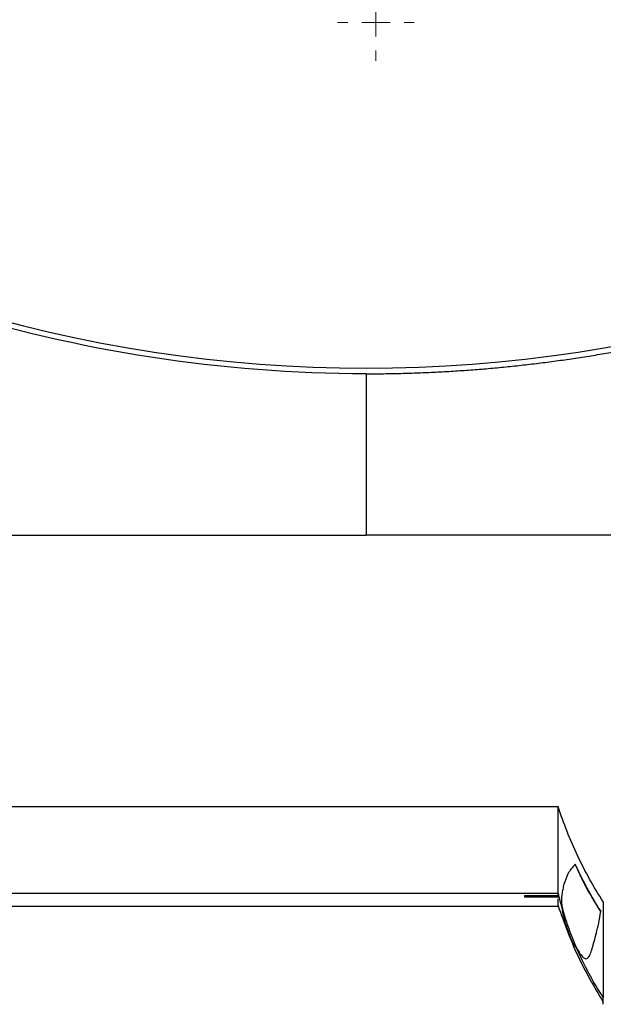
# Model space of a CAD drawing. Header units: millimetres. Extents: x -0.43 to 1.28, y -0.94 to 1.34.
# Tile 130 of 177: x 0.14 to 0.25, y 0.61 to 0.79. Entities that reach past the tile are written whole.
import ezdxf

# ---------------------------------------------------------------- set-up
doc = ezdxf.new("R2010")
doc.units = ezdxf.units.MM

# ---------------------------------------------------------------- blocks, each defined once
blk = doc.blocks.new('SW_CENTERMARKSYMBOL_2')
at = {"color": 0, "linetype": 'Continuous', "lineweight": 18}
for p, q in [((0, 0.005), (0, 0.0068)), ((0, 0), (0, 0.0025)), ((-0.005, 0), (-0.0068, 0)), ((0, 0), (-0.0025, 0)), ((0, 0), (0, -0.0025)), ((0, 0), (0.0025, 0)), ((0.005, 0), (0.0068, 0)), ((0, -0.005), (0, -0.0068))]:
    blk.add_line(p, q, dxfattribs=at)

msp = doc.modelspace()

# ---------------------------------------------------------------- linework, layer by layer
at = {"color": 7, "linetype": 'Continuous', "lineweight": 25}
for p, q in [((0.067235, 0.64872), (0.237189, 0.64872)), ((0.065527, 0.633372), (0.237189, 0.633372)), ((0.237189, 0.632863), (0.231231, 0.632863)), ((0.231231, 0.632681), (0.237189, 0.632681)), ((0.048532, 0.631038), (0.237189, 0.631038)), ((0.240437, 0.623643), (0.240437, 0.623641))]:
    msp.add_line(p, q, dxfattribs=at)
msp.add_arc((0.203109, 0.975548), 0.2490300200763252, 234.787654, 305.212346, dxfattribs=at)
for points in [[(0.2031092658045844, 0.72551813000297), (0.1517259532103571, 0.72551813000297), (0.1015875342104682, 0.7413500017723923), (0.0595242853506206, 0.7708569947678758)], [(0.2031092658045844, 0.72551813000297), (0.2031092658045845, 0.7158766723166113), (0.2031092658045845, 0.7063249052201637), (0.2031092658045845, 0.6968569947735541)], [(0.2371887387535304, 0.6333720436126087), (0.2371887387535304, 0.636102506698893), (0.2371887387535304, 0.6412287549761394), (0.2371887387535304, 0.6487201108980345)], [(0.2312314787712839, 0.6328630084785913), (0.2312314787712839, 0.6327999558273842), (0.2312314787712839, 0.6327392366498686), (0.2312314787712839, 0.6326808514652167)], [(0.2379484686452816, 0.6305079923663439), (0.2376713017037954, 0.6314554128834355), (0.237417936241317, 0.6324103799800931), (0.2371887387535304, 0.6333720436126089)], [(0.2371887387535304, 0.6328630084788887), (0.2371887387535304, 0.6330222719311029), (0.2371887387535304, 0.6331919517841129), (0.2371887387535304, 0.6333720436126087)], [(0.2451887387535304, 0.6318118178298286), (0.2451887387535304, 0.6299378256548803), (0.2451887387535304, 0.62820424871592), (0.2451887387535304, 0.626613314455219)], [(0.2379350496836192, 0.6305683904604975), (0.2379394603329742, 0.6305484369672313), (0.2379439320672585, 0.6305283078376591), (0.2379484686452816, 0.6305079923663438)], [(0.2451887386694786, 0.6148169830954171), (0.2433332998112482, 0.6176515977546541), (0.2417304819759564, 0.6206322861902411), (0.2403948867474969, 0.6237251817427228)], [(0.2403948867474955, 0.6237251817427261), (0.2404091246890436, 0.6236970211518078), (0.2404233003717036, 0.6236690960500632), (0.2404374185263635, 0.6236413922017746)]]:
    msp.add_open_spline(points, degree=3, dxfattribs=at)
for points, knots in [([(0.2031092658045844, 0.72551813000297), (0.2036237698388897, 0.7255190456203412), (0.2046530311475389, 0.7255208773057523), (0.20619726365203, 0.725535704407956), (0.2077421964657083, 0.725559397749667), (0.2092878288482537, 0.725592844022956), (0.2108341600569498, 0.7256358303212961), (0.2123811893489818, 0.7256884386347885), (0.2139289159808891, 0.7257506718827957), (0.2154773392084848, 0.7258225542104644), (0.2170264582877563, 0.7259041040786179), (0.2185762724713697, 0.7259953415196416), (0.2201267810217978, 0.7260962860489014), (0.2216779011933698, 0.7262069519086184), (0.2232293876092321, 0.726327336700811), (0.2247809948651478, 0.7264574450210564), (0.2263325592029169, 0.7265972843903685), (0.227884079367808, 0.7267468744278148), (0.2294355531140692, 0.7269062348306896), (0.2309869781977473, 0.727075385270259), (0.2325383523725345, 0.7272543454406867), (0.2340896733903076, 0.7274431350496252), (0.235640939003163, 0.7276417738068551), (0.237192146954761, 0.7278502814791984), (0.2387432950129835, 0.7280686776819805), (0.2402943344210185, 0.7282969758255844), (0.241845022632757, 0.7285351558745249), (0.2433951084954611, 0.7287832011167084), (0.2449443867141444, 0.729041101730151), (0.246492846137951, 0.7293088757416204), (0.2480404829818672, 0.7295865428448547), (0.2495872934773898, 0.7298741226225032), (0.2511332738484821, 0.7301716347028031), (0.2526784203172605, 0.7304790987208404), (0.2542227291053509, 0.7307965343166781), (0.2557661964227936, 0.7311239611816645), (0.2573088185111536, 0.7314613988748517), (0.258850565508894, 0.7318088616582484), (0.2603912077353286, 0.7321663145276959), (0.2619304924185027, 0.7325337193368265), (0.2634681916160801, 0.7329110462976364), (0.2650042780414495, 0.7332983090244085), (0.2665387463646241, 0.7336955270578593), (0.2680715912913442, 0.7341027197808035), (0.2696028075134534, 0.7345199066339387), (0.2711323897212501, 0.7349471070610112), (0.2726603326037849, 0.7353843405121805), (0.2741866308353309, 0.7358316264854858), (0.2757112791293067, 0.7362889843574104), (0.2772342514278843, 0.7367564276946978), (0.2787553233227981, 0.7372339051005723), (0.2802742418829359, 0.7377213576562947), (0.2817907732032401, 0.7382187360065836), (0.2833048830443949, 0.7387260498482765), (0.2848165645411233, 0.7392433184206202), (0.2863258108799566, 0.739770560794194), (0.2878326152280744, 0.7403077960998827), (0.2893369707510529, 0.7408550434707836), (0.2908388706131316, 0.7414123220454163), (0.2923383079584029, 0.7419796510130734), (0.2938352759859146, 0.7425570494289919), (0.2953297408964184, 0.7431445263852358), (0.296821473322, 0.7437420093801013), (0.298310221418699, 0.744349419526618), (0.2997957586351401, 0.7449666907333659), (0.3012780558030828, 0.7455938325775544), (0.3027571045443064, 0.746230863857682), (0.3042328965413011, 0.7468778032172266), (0.3057054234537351, 0.7475346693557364), (0.3071746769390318, 0.7482014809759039), (0.3086406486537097, 0.7488782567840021), (0.31010333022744, 0.7495650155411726), (0.3115627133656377, 0.7502617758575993), (0.3130187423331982, 0.7509685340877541), (0.3144711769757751, 0.7516851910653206), (0.3159197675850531, 0.7524116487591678), (0.3173643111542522, 0.7531478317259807), (0.3188047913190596, 0.753893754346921), (0.3202411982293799, 0.7546494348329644), (0.3216735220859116, 0.7554148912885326), (0.3231017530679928, 0.7561901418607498), (0.3245258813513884, 0.7569752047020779), (0.3259458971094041, 0.7577700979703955), (0.3273617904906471, 0.7585748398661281), (0.3287735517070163, 0.7593894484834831), (0.3301810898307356, 0.7602138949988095), (0.3315841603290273, 0.7610480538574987), (0.3329825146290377, 0.7618918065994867), (0.3343759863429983, 0.7627450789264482), (0.3357645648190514, 0.7636078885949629), (0.3371482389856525, 0.7644802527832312), (0.3385269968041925, 0.7653621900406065), (0.3399008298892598, 0.7662537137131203), (0.3412697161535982, 0.767154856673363), (0.3426336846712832, 0.768065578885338), (0.3439925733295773, 0.7689861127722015), (0.3453469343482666, 0.7699156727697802), (0.3462450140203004, 0.7705431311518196), (0.3466942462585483, 0.7708569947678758)], [0, 0, 0, 0, 0.0100916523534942, 0.0201882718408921, 0.0302902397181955, 0.0403979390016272, 0.0505117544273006, 0.0606320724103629, 0.0707592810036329, 0.0808937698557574, 0.0910359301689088, 0.1011861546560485, 0.1113448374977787, 0.1215123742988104, 0.1316875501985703, 0.1418675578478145, 0.1520528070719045, 0.1622436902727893, 0.172440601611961, 0.1826439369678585, 0.192854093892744, 0.2030714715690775, 0.2132964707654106, 0.2235294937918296, 0.2337709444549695, 0.2440212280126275, 0.2542798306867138, 0.2645433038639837, 0.2748118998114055, 0.2850860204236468, 0.2953660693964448, 0.3056524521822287, 0.3159455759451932, 0.3262458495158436, 0.3365536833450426, 0.3468694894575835, 0.357193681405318, 0.3675266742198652, 0.3778683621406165, 0.3882151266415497, 0.3985669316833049, 0.4089241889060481, 0.4192873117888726, 0.4296567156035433, 0.4400328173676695, 0.4504160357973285, 0.4608067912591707, 0.4712055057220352, 0.4816126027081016, 0.4920285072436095, 0.5024532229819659, 0.5128830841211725, 0.5233179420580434, 0.5337582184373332, 0.5442043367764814, 0.5546567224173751, 0.5651158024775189, 0.5755820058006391, 0.5860557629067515, 0.5965375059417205, 0.6070276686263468, 0.6175266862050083, 0.6280344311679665, 0.638547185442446, 0.649064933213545, 0.659588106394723, 0.6701171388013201, 0.680652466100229, 0.6911945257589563, 0.7017437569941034, 0.7123006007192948, 0.7228654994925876, 0.7334388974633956, 0.744021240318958, 0.7546119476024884, 0.7652073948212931, 0.7758078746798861, 0.7864138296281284, 0.797025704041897, 0.8076439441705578, 0.8182689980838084, 0.8289013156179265, 0.8395413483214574, 0.850189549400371, 0.860846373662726, 0.8715122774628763, 0.882185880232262, 0.8928640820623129, 0.9035473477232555, 0.9142361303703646, 0.9249308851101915, 0.9356320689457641, 0.9463401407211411, 0.9570555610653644, 0.9677787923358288, 0.9785102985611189, 0.9892505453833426, 1, 1, 1, 1]), ([(0.0792471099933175, 0.6968569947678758), (0.0895585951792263, 0.6968569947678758), (0.0998730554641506, 0.6968569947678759), (0.1205078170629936, 0.6968569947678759), (0.1308284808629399, 0.6968569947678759), (0.1514736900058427, 0.6968569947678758), (0.161798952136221, 0.6968569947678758), (0.1824525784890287, 0.6968569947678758), (0.1927804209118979, 0.6968569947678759), (0.2031092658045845, 0.6968569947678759)], [0, 0, 0, 0, 0.2499999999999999, 0.2499999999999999, 0.4999999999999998, 0.4999999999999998, 0.7499999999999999, 0.7499999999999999, 1, 1, 1, 1]), ([(0.3254827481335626, 0.6968569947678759), (0.3152920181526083, 0.6968569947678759), (0.3051016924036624, 0.6968569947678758), (0.2847175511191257, 0.6968569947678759), (0.2745232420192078, 0.6968569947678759), (0.2541284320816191, 0.6968569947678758), (0.24392669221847, 0.6968569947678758), (0.223519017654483, 0.6968569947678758), (0.2133145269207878, 0.6968569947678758), (0.2031092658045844, 0.6968569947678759)], [0, 0, 0, 0, 0.25, 0.25, 0.5, 0.5, 0.75, 0.75, 1, 1, 1, 1]), ([(0.2451887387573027, 0.6318119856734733), (0.2443359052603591, 0.6331312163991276), (0.2435280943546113, 0.6344744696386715), (0.2420035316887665, 0.637209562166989), (0.2412862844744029, 0.6386025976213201), (0.2399488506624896, 0.6414279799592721), (0.239327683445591, 0.6428622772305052), (0.238184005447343, 0.6457660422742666), (0.2376617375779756, 0.6472346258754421), (0.2371887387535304, 0.6487198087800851)], [0, 0, 0, 0, 0.25, 0.25, 0.5, 0.5, 0.75, 0.75, 1, 1, 1, 1]), ([(0.2402135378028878, 0.6384756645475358), (0.2399327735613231, 0.6381997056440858), (0.2396849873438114, 0.6379317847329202), (0.2392577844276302, 0.6373673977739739), (0.2390771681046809, 0.6370728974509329), (0.238607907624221, 0.6361658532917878), (0.2383882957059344, 0.6355350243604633), (0.238130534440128, 0.6346177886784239), (0.2380572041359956, 0.6343163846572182), (0.2379319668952, 0.6337212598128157), (0.2378798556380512, 0.6334283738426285), (0.2378204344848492, 0.6329777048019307), (0.2378038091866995, 0.6328254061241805), (0.2377792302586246, 0.6325073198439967), (0.2377711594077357, 0.6323419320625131), (0.2377692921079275, 0.6319768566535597), (0.2377749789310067, 0.6317788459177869), (0.2378066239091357, 0.6314128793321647), (0.2378210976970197, 0.6312791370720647), (0.237864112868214, 0.6309676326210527), (0.2378922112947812, 0.6307911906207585), (0.2379352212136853, 0.630567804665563)], [0, 0, 0, 0, 0.1250000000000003, 0.1250000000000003, 0.2500000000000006, 0.2500000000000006, 0.5000000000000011, 0.5000000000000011, 0.6250000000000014, 0.6250000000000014, 0.7500000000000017, 0.7500000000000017, 0.8125000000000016, 0.8125000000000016, 0.8750000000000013, 0.8750000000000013, 0.9375000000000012, 0.9375000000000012, 0.9687500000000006, 0.9687500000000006, 1, 1, 1, 1]), ([(0.2402135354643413, 0.6384756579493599), (0.2403000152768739, 0.6382683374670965), (0.2404730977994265, 0.6378534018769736), (0.2407449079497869, 0.6372354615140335), (0.241025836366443, 0.6366202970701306), (0.2413167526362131, 0.636008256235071), (0.2416174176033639, 0.6353992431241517), (0.2419279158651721, 0.6347932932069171), (0.2423505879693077, 0.6339974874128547), (0.2429112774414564, 0.632996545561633), (0.2434877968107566, 0.6320275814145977), (0.2439404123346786, 0.6312940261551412), (0.2442328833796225, 0.6308356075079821), (0.2444888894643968, 0.6304475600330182), (0.2446538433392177, 0.6302167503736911), (0.2447286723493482, 0.6301120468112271)], [0, 0, 0, 0, 0.0708603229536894, 0.1418213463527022, 0.2128989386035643, 0.2841088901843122, 0.355466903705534, 0.426988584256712, 0.4986894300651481, 0.6393994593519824, 0.7883553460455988, 0.8537209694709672, 0.9107715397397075, 0.9595227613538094, 1, 1, 1, 1]), ([(0.2447356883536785, 0.6301170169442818), (0.2438863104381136, 0.6314577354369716), (0.2430840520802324, 0.6328247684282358), (0.2415752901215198, 0.6356123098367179), (0.2408686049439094, 0.6370335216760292), (0.2402135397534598, 0.6384756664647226)], [0, 0, 0, 0, 0.5, 0.5, 1, 1, 1, 1]), ([(0.2371887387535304, 0.6310986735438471), (0.2371887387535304, 0.6311210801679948), (0.2371887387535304, 0.6311626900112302), (0.2371887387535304, 0.6319619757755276), (0.2371887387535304, 0.6323308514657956)], [0, 0, 0, 0, 0.5384933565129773, 1, 1, 1, 1]), ([(0.2371887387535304, 0.6310827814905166), (0.2382523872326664, 0.6281011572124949), (0.2403781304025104, 0.6221422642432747), (0.2435859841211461, 0.6167133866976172), (0.2451887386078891, 0.6140009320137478)], [0, 0, 0, 0, 0.5003654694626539, 1, 1, 1, 1]), ([(0.2379351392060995, 0.6305680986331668), (0.2379757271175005, 0.6304240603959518), (0.238053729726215, 0.6301472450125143), (0.2381891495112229, 0.6296862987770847), (0.2383500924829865, 0.6291567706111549), (0.2387276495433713, 0.6279692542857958), (0.2391475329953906, 0.6267818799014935), (0.2395971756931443, 0.6256265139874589), (0.2398364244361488, 0.6250339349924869), (0.2400773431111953, 0.6244598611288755), (0.2402810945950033, 0.6239908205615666), (0.2403979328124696, 0.6237296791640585), (0.2404369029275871, 0.6236425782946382)], [0, 0, 0, 0, 0.0605053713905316, 0.1162803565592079, 0.1945431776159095, 0.2850416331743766, 0.6227036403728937, 0.707268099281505, 0.7918948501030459, 0.8839757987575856, 0.9613013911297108, 1, 1, 1, 1]), ([(0.2403948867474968, 0.6237251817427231), (0.2403746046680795, 0.6236965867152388), (0.2403447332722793, 0.6236934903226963), (0.240259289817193, 0.623754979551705), (0.2402042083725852, 0.6238182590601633), (0.2400892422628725, 0.6239979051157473), (0.2400453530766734, 0.6240722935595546), (0.2399410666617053, 0.6242649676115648), (0.2398811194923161, 0.6243820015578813), (0.2397678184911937, 0.6246201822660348), (0.23972612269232, 0.6247101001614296), (0.2396533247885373, 0.6248726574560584), (0.2396273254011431, 0.6249315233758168), (0.2395702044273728, 0.6250631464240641), (0.2395389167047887, 0.6251362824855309), (0.2394693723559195, 0.6253020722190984), (0.2394312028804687, 0.6253944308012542), (0.2393641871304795, 0.6255604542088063), (0.2393404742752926, 0.6256197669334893), (0.2392889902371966, 0.6257501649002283), (0.2392610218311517, 0.6258217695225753), (0.2392015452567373, 0.6259762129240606), (0.2391691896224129, 0.6260612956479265), (0.2391037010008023, 0.6262361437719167), (0.2390699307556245, 0.6263276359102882), (0.2390063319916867, 0.6265023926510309), (0.2389759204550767, 0.626587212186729), (0.2389204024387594, 0.6267438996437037), (0.2388945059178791, 0.6268179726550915), (0.2388231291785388, 0.627024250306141), (0.238783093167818, 0.627142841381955), (0.2387105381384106, 0.6273611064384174), (0.2386789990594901, 0.6274579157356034), (0.2385924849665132, 0.6277272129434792), (0.2385455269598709, 0.6278787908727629), (0.2384621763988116, 0.6281541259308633), (0.2384261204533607, 0.6282770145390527), (0.2383618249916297, 0.6285013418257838), (0.2383334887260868, 0.628603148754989), (0.238256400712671, 0.6288868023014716), (0.2382154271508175, 0.6290472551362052), (0.2381456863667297, 0.6293338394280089), (0.2381170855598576, 0.6294595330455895), (0.2380440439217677, 0.6298001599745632), (0.238012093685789, 0.6299794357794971), (0.2379672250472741, 0.6302819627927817), (0.2379545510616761, 0.6304046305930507), (0.237948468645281, 0.6305079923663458)], [0, 0, 0, 0, 0.1249999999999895, 0.1249999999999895, 0.249999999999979, 0.249999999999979, 0.3124999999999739, 0.3124999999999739, 0.3749999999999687, 0.3749999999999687, 0.4062499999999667, 0.4062499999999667, 0.4218749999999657, 0.4218749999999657, 0.4374999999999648, 0.4374999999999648, 0.4531249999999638, 0.4531249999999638, 0.4609374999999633, 0.4609374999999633, 0.4687499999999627, 0.4687499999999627, 0.4765624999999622, 0.4765624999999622, 0.4843749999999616, 0.4843749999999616, 0.4921874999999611, 0.4921874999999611, 0.4999999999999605, 0.4999999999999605, 0.5156249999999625, 0.5156249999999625, 0.5312499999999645, 0.5312499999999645, 0.5624999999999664, 0.5624999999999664, 0.5937499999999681, 0.5937499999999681, 0.6249999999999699, 0.6249999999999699, 0.6874999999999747, 0.6874999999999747, 0.7499999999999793, 0.7499999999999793, 0.8749999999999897, 0.8749999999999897, 1, 1, 1, 1]), ([(0.2404369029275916, 0.623642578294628), (0.2406113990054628, 0.6233185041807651), (0.240757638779, 0.6230729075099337), (0.2410185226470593, 0.6226655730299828), (0.2411319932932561, 0.6225064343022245), (0.2414402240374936, 0.6221121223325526), (0.241603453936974, 0.6219583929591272), (0.2418877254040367, 0.6217624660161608), (0.2420079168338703, 0.6217228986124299), (0.2422219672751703, 0.6217177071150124), (0.2423156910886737, 0.6217526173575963), (0.2425718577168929, 0.6219373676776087), (0.242707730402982, 0.6221698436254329), (0.2429653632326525, 0.622743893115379), (0.2430859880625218, 0.6230880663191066), (0.2433250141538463, 0.6238658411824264), (0.2434433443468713, 0.6242995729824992), (0.2436906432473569, 0.6252370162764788), (0.243820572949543, 0.6257393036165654), (0.2440922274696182, 0.6268157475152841), (0.2442332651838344, 0.6273913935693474), (0.2445010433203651, 0.6286587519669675), (0.2446275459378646, 0.6293509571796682), (0.2447356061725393, 0.6301170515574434)], [0, 0, 0, 0, 0.0312499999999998, 0.0312499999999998, 0.0624999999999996, 0.0624999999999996, 0.1249999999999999, 0.1249999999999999, 0.1875000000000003, 0.1875000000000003, 0.2500000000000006, 0.2500000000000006, 0.3750000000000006, 0.3750000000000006, 0.5000000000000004, 0.5000000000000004, 0.6250000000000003, 0.6250000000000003, 0.7500000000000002, 0.7500000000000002, 0.8750000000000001, 0.8750000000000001, 1, 1, 1, 1]), ([(0.2451887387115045, 0.6266133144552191), (0.2451887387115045, 0.6236307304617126), (0.2451887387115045, 0.6211498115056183), (0.2451887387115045, 0.6172124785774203), (0.2451887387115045, 0.6157560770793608), (0.2451887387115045, 0.6148169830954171)], [0, 0, 0, 0, 0.5, 0.5, 1, 1, 1, 1]), ([(0.2451887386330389, 0.6136622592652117), (0.2451887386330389, 0.613642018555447), (0.2451887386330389, 0.6135869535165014), (0.2451887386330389, 0.6143404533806), (0.2451887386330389, 0.6148169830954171)], [0, 0, 0, 0, 0.3675782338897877, 1, 1, 1, 1])]:
    msp.add_open_spline(points, degree=3, knots=knots, dxfattribs=at)

# ---------------------------------------------------------------- block references
at = {"color": 8, "linetype": 'Continuous', "lineweight": 0}
msp.add_blockref('SW_CENTERMARKSYMBOL_2', (0.204864, 0.78787), dxfattribs=at)

doc.saveas('drawing.dxf')
